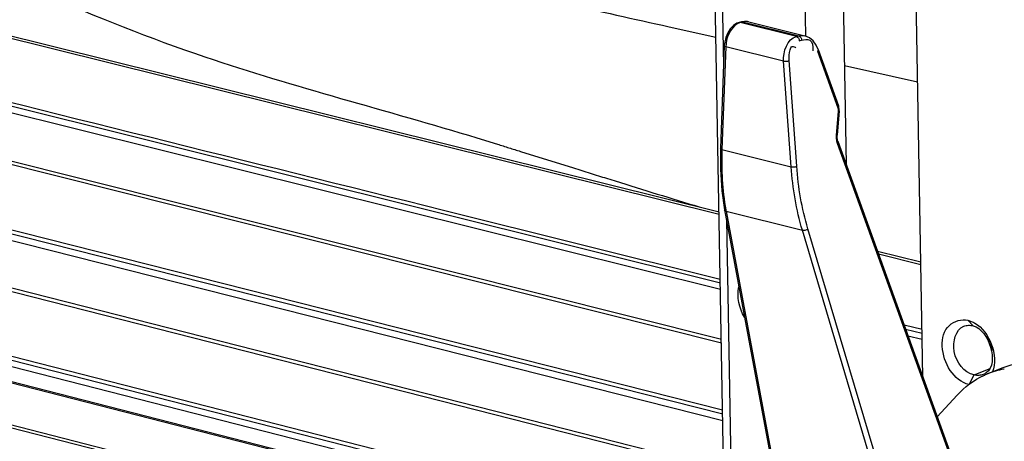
# Paper-space layout 'Sheet' of a CAD drawing. Header units: inches. Extents: x 0.2 to 10.8, y 0.2 to 8.3.
# Tile 213 of 256: x 1.083 to 1.477, y 6.691 to 6.86. Entities that reach past the tile are written whole.
import ezdxf

# ---------------------------------------------------------------- set-up
doc = ezdxf.new("R2010")
doc.units = ezdxf.units.IN
doc.header["$MEASUREMENT"] = 0
doc.layers.get('0').update_dxf_attribs({"lineweight": 5})
doc.layers.add('02___PRT_ALL_AXES', color=7, linetype='Continuous')

psp = doc.layouts.new('Sheet')

# ---------------------------------------------------------------- linework, layer by layer
at = {"color": 0, "linetype": 'ByBlock', "lineweight": -3}
for p, q in [((1.366096, 6.607217), (1.345831, 7.724208)), ((1.348737, 7.722292), (1.364715, 6.841567)), ((0.841297, 6.912721), (1.362905, 6.783082)), ((1.362926, 6.781961), (0.841766, 6.911487)), ((0.8181, 6.890555), (1.363422, 6.754628)), ((0.81686, 6.888157), (1.363466, 6.752158)), ((0.817059, 6.869168), (1.36383, 6.7321)), ((0.817856, 6.867732), (1.363857, 6.730652)), ((1.342903, 6.857127), (1.361637, 6.852977)), ((1.371838, 6.859054), (1.370915, 6.858815)), ((1.37139, 6.858815), (1.370915, 6.858815)), ((1.372313, 6.859054), (1.37139, 6.858815)), ((1.393846, 6.853233), (1.37139, 6.858815)), ((1.372313, 6.859054), (1.371839, 6.859055)), ((1.372313, 6.859054), (1.394784, 6.853468)), ((1.374774, 6.859085), (1.397245, 6.853499)), ((1.393846, 6.853233), (1.394784, 6.853468)), ((1.365013, 6.849564), (1.363481, 6.808429)), ((1.365593, 6.849092), (1.364062, 6.807957)), ((1.388711, 6.843345), (1.365593, 6.849092)), ((1.395, 6.85148), (1.395939, 6.851715)), ((1.402296, 6.847305), (1.410445, 6.824692)), ((1.402572, 6.848052), (1.410721, 6.825439)), ((1.391756, 6.801073), (1.388711, 6.843345)), ((1.394003, 6.801281), (1.390958, 6.843553)), ((1.413109, 6.841585), (1.442349, 6.835137)), ((0.817403, 6.838083), (1.364419, 6.699638)), ((0.818685, 6.840493), (1.364373, 6.702204)), ((1.410601, 6.823377), (1.409845, 6.813609)), ((1.410968, 6.823457), (1.410211, 6.813689)), ((1.410968, 6.823457), (1.410601, 6.823377)), ((1.364775, 6.680024), (0.817721, 6.819114)), ((0.818517, 6.817652), (1.364799, 6.678712)), ((1.410211, 6.813689), (1.409845, 6.813609)), ((1.265957, 6.81265), (1.274185, 6.810125)), ((1.409953, 6.811483), (1.410209, 6.810539)), ((1.410209, 6.810539), (1.462081, 6.666607)), ((1.410485, 6.811286), (1.462357, 6.667353)), ((1.283429, 6.807265), (1.304674, 6.800631)), ((1.364062, 6.807957), (1.391756, 6.801073)), ((1.31791, 6.796491), (1.321343, 6.795419)), ((0.819133, 6.790343), (1.354309, 6.653637)), ((1.364345, 6.70372), (1.017121, 6.791667)), ((1.353409, 6.651193), (0.817864, 6.787937)), ((1.252611, 6.783769), (1.363393, 6.756182)), ((1.365132, 6.783825), (1.39016, 6.649248)), ((1.365739, 6.783282), (1.396246, 6.775698)), ((1.365739, 6.783282), (1.390767, 6.648705)), ((1.351908, 6.645462), (0.817975, 6.781904)), ((0.81829, 6.781447), (1.351828, 6.645102)), ((1.365831, 6.780069), (1.368908, 6.610456)), ((1.43762, 6.637058), (1.396246, 6.775698)), ((1.439815, 6.63769), (1.398442, 6.77633)), ((1.426332, 6.767316), (1.443658, 6.763009)), ((1.349049, 6.628793), (0.818587, 6.764551)), ((0.819305, 6.763266), (1.281499, 6.645114)), ((1.443678, 6.761889), (1.426773, 6.766091)), ((1.3548, 6.654974), (1.017323, 6.74116)), ((1.4625, 6.739705), (1.464593, 6.737499)), ((1.436944, 6.737868), (1.444146, 6.736075)), ((1.437565, 6.736147), (1.444175, 6.734499)), ((1.438525, 6.733483), (1.444219, 6.732067)), ((1.471438, 6.729277), (1.472232, 6.72908)), ((1.46495, 6.7178), (1.471476, 6.720441)), ((1.462968, 6.713945), (1.46495, 6.7178))]:
    psp.add_line(p, q, dxfattribs=at)
for points in [[(1.370913, 6.858815), (1.370038, 6.858496), (1.368655, 6.857593), (1.36741, 6.856276), (1.36639, 6.854671), (1.365629, 6.852873), (1.365158, 6.850979), (1.365013, 6.849563)], [(1.374729, 6.859096), (1.373078, 6.859249), (1.371839, 6.859055)], [(1.393846, 6.853233), (1.394291, 6.853012), (1.394663, 6.852605), (1.394911, 6.852069), (1.395, 6.85148)], [(1.394784, 6.853468), (1.395229, 6.853247), (1.395602, 6.85284), (1.39585, 6.852304), (1.395939, 6.851715)], [(1.402572, 6.848052), (1.401802, 6.849753), (1.400573, 6.851471), (1.399084, 6.85272), (1.397288, 6.853488)], [(1.365593, 6.849092), (1.365199, 6.849279), (1.36502, 6.849501), (1.365013, 6.849563)], [(1.402572, 6.848052), (1.402584, 6.848012), (1.402549, 6.84767), (1.402296, 6.847305)], [(1.388711, 6.843345), (1.389259, 6.843298), (1.389878, 6.843322), (1.390475, 6.843411), (1.390958, 6.843553)], [(1.410968, 6.823457), (1.410982, 6.823989), (1.410848, 6.825018), (1.410721, 6.825439)], [(1.410734, 6.825399), (1.410699, 6.825057), (1.410445, 6.824692)], [(1.410445, 6.824692), (1.410555, 6.824288), (1.410608, 6.82384), (1.410601, 6.823377)], [(1.409845, 6.813609), (1.409829, 6.81253), (1.409953, 6.811483)], [(1.410485, 6.811287), (1.410326, 6.811841), (1.410191, 6.812991), (1.410211, 6.813689)], [(1.410485, 6.811286), (1.410497, 6.811246), (1.410463, 6.810904), (1.410209, 6.810539)], [(1.363481, 6.808429), (1.363444, 6.800081), (1.364016, 6.791533), (1.365132, 6.783825)], [(1.364062, 6.807957), (1.363667, 6.808145), (1.363488, 6.808366), (1.363481, 6.808429)], [(1.391756, 6.801073), (1.392303, 6.801026), (1.392923, 6.801049), (1.39352, 6.801139), (1.394003, 6.801281)], [(1.365739, 6.783282), (1.36533, 6.783499), (1.365132, 6.783825)], [(1.396246, 6.775698), (1.39679, 6.775678), (1.3974, 6.775791), (1.397981, 6.776021), (1.398442, 6.77633)]]:
    psp.add_lwpolyline(points, dxfattribs=at)
for centre, radius, start, end in [((7.648864, 35.279642), 29.113661, 257.321569, 257.4906976), ((2.676609, 11.133389), 4.544747, 252.65018, 253.094176), ((1.457731, 6.80048), 0.093586, 190.21469, 190.58898)]:
    psp.add_arc(centre, radius, start, end, dxfattribs=at)
for points in [[(1.028702, 6.89907), (1.070924, 6.87974), (1.113131, 6.859939), (1.157132, 6.845096)], [(1.370177, 6.858288), (1.367249, 6.856512), (1.365683, 6.852516), (1.365593, 6.849092)], [(1.388711, 6.843345), (1.388484, 6.847052), (1.390244, 6.852327), (1.393846, 6.853233)], [(1.01763, 6.842287), (1.095956, 6.822778), (1.174284, 6.803274), (1.252611, 6.783769)], [(1.157132, 6.845096), (1.192999, 6.832996), (1.229754, 6.823706), (1.265957, 6.81265)], [(1.364062, 6.807957), (1.36377, 6.799921), (1.364202, 6.791798), (1.365629, 6.783883)], [(1.396246, 6.775698), (1.393797, 6.783931), (1.392365, 6.792505), (1.391756, 6.801073)], [(1.398442, 6.77633), (1.396026, 6.784425), (1.39461, 6.792855), (1.394003, 6.801281)], [(1.373079, 6.74094), (1.37098, 6.744484), (1.369968, 6.749065), (1.370834, 6.753092)], [(1.464593, 6.737499), (1.470911, 6.735928), (1.475168, 6.722492), (1.46988, 6.718694)], [(1.465222, 6.738584), (1.471236, 6.735123), (1.474917, 6.725475), (1.472355, 6.719026)]]:
    psp.add_open_spline(points, degree=3, dxfattribs=at)
for points, knots in [([(1.370991, 6.858689), (1.370853, 6.858637), (1.370575, 6.858515), (1.37031, 6.858369), (1.370177, 6.858288)], [0, 0, 0, 0, 0.4876362, 1, 1, 1, 1]), ([(1.37139, 6.858815), (1.371323, 6.858798), (1.371189, 6.858759), (1.371057, 6.858714), (1.370991, 6.858689)], [0, 0, 0, 0, 0.4938181, 1, 1, 1, 1]), ([(1.373766, 6.859216), (1.373526, 6.859225), (1.373036, 6.859206), (1.372553, 6.859116), (1.372313, 6.859054)], [0, 0, 0, 0, 0.4921195, 1, 1, 1, 1]), ([(1.374723, 6.85908), (1.374567, 6.859119), (1.37425, 6.859181), (1.373928, 6.85921), (1.373766, 6.859216)], [0, 0, 0, 0, 0.4979028, 1, 1, 1, 1]), ([(1.394784, 6.853468), (1.395197, 6.853572), (1.396039, 6.853686), (1.396885, 6.85359), (1.397288, 6.85349)], [0, 0, 0, 0, 0.5053997, 1, 1, 1, 1]), ([(1.390958, 6.843553), (1.390854, 6.845012), (1.390829, 6.8468), (1.391993, 6.849695), (1.39329, 6.849017), (1.393662, 6.848643)], [0, 0, 0, 0, 0.5830212, 0.789587, 1, 1, 1, 1]), ([(1.395939, 6.851715), (1.396987, 6.851977), (1.399991, 6.852648), (1.400634, 6.849241), (1.400472, 6.847884)], [0, 0, 0, 0, 0.4416239, 1, 1, 1, 1]), ([(1.400472, 6.847884), (1.400465, 6.847827), (1.40045, 6.84771), (1.400434, 6.847594), (1.400425, 6.847535)], [0, 0, 0, 0, 0.4931186, 1, 1, 1, 1]), ([(1.274185, 6.810125), (1.275726, 6.80965), (1.278808, 6.808699), (1.281889, 6.807743), (1.283429, 6.807265)], [0, 0, 0, 0, 0.4999596, 1, 1, 1, 1]), ([(1.304674, 6.800631), (1.30688, 6.799941), (1.311291, 6.798559), (1.315703, 6.79718), (1.31791, 6.796491)], [0, 0, 0, 0, 0.4999829, 1, 1, 1, 1]), ([(1.462968, 6.713945), (1.456913, 6.71545), (1.450501, 6.725831), (1.453542, 6.738376), (1.460008, 6.740324), (1.4625, 6.739705)], [0, 0, 0, 0, 0.5311361, 0.7813703, 1, 1, 1, 1]), ([(1.4625, 6.739705), (1.462966, 6.739589), (1.463902, 6.739275), (1.464785, 6.738835), (1.465222, 6.738584)], [0, 0, 0, 0, 0.4875367, 1, 1, 1, 1]), ([(1.46495, 6.7178), (1.460973, 6.718789), (1.455024, 6.725913), (1.457543, 6.735941), (1.460878, 6.73727)], [0, 0, 0, 0, 0.5330765, 1, 1, 1, 1]), ([(1.460878, 6.73727), (1.461453, 6.737499), (1.462702, 6.737775), (1.463974, 6.737652), (1.464593, 6.737499)], [0, 0, 0, 0, 0.4928199, 1, 1, 1, 1]), ([(1.468665, 6.718029), (1.46809, 6.7178), (1.46684, 6.717524), (1.465568, 6.717647), (1.46495, 6.7178)], [0, 0, 0, 0, 0.4928199, 1, 1, 1, 1]), ([(1.46988, 6.718694), (1.469691, 6.718559), (1.469299, 6.718312), (1.468879, 6.718114), (1.468665, 6.718029)], [0, 0, 0, 0, 0.501409, 1, 1, 1, 1])]:
    psp.add_open_spline(points, degree=3, knots=knots, dxfattribs=at)
at = {"layer": '02___PRT_ALL_AXES', "color": 0, "linetype": 'ByBlock', "lineweight": -3}
for p, q in [((1.40918, 7.058141), (1.413827, 6.802014)), ((1.393901, 7.051957), (1.397503, 6.853396)), ((1.444494, 6.71692), (1.438617, 7.040841)), ((1.470256, 6.718217), (1.476622, 6.720793)), ((1.450227, 6.701012), (1.458249, 6.709782))]:
    psp.add_line(p, q, dxfattribs=at)
for centre, radius, start, end in [((1.482288, 6.68841), 0.032144, 99.792, 111.9816), ((1.482391, 6.687864), 0.032699, 99.35451, 99.80704)]:
    psp.add_arc(centre, radius, start, end, dxfattribs=at)
for points, knots in [([(1.470154, 6.733393), (1.470361, 6.73234), (1.471065, 6.73026), (1.472158, 6.728364), (1.472797, 6.727466)], [0, 0, 0, 0, 0.4934229, 1, 1, 1, 1]), ([(1.476622, 6.720793), (1.484877, 6.724134), (1.498704, 6.723294), (1.509533, 6.717531), (1.512387, 6.715701)], [0, 0, 0, 0, 0.72422, 1, 1, 1, 1]), ([(1.468895, 6.717629), (1.46912, 6.717732), (1.469571, 6.717933), (1.470027, 6.718124), (1.470256, 6.718217)], [0, 0, 0, 0, 0.5000605, 1, 1, 1, 1])]:
    psp.add_open_spline(points, degree=3, knots=knots, dxfattribs=at)
psp.add_open_spline([(1.458249, 6.709782), (1.461225, 6.713035), (1.46489, 6.715786), (1.468895, 6.717629)], degree=3, dxfattribs=at)

doc.saveas('drawing.dxf')
